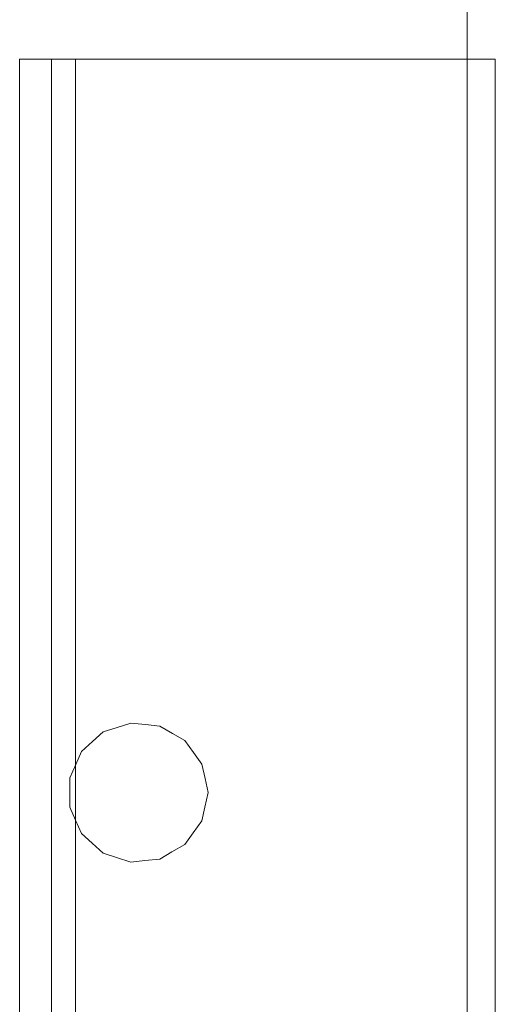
# Model space of a CAD drawing. Header units: millimetres. Extents: x -16331 to -10174, y -4135 to -3584.
# Tile 247 of 256: x -10336.805 to -10336.125, y -3950.927 to -3949.519. Entities that reach past the tile are written whole.
import ezdxf

# ---------------------------------------------------------------- set-up
doc = ezdxf.new("R2010")
doc.units = ezdxf.units.MM
doc.layers.add('A-DETL', color=7, linetype='Continuous', lineweight=5, true_color=0x00a600)
for name, color, linetype, lineweight in [('IFC-IfcBuildingElementProxy-Contorno', 250, 'Continuous', 5), ('IFC-IfcRoof-Contorno', 250, 'Continuous', 5), ('IFC-IfcSlab-Contorno', 250, 'Continuous', 5)]:
    doc.layers.add(name, color=color, linetype=linetype, lineweight=lineweight)

msp = doc.modelspace()

# ---------------------------------------------------------------- linework, layer by layer
at = {"layer": 'A-DETL', "linetype": 'Continuous', "lineweight": 5}
for p, q in [((-10336.1649, -3943.4952), (-10336.1649, -3952.3352)), ((-10336.7249, -3949.5752), (-10336.7249, -3952.0552))]:
    msp.add_line(p, q, dxfattribs=at)
at = {"layer": 'A-DETL', "color": 7, "lineweight": 5}
for p, q in [((-10336.7596, -3949.5752), (-10336.7596, -3952.0552)), ((-10336.1249, -3949.5752), (-10336.7596, -3949.5752)), ((-10336.1249, -3952.0552), (-10336.1249, -3949.5752))]:
    msp.add_line(p, q, dxfattribs=at)
at = {"layer": 'IFC-IfcBuildingElementProxy-Contorno', "lineweight": 5}
for p, q in [((-10336.6461, -3950.5248), (-10336.6655, -3950.5311)), ((-10336.625, -3950.527), (-10336.6461, -3950.5248)), ((-10336.6047, -3950.5291), (-10336.625, -3950.527)), ((-10336.5864, -3950.5397), (-10336.6047, -3950.5291)), ((-10336.6856, -3950.5376), (-10336.7008, -3950.5512)), ((-10336.6655, -3950.5311), (-10336.6856, -3950.5376)), ((-10336.5687, -3950.5499), (-10336.5864, -3950.5397)), ((-10336.7008, -3950.5512), (-10336.7165, -3950.5654)), ((-10336.5563, -3950.5671), (-10336.5687, -3950.5499)), ((-10336.7165, -3950.5654), (-10336.7248, -3950.584)), ((-10336.5443, -3950.5835), (-10336.5563, -3950.5671)), ((-10336.7248, -3950.584), (-10336.7334, -3950.6034)), ((-10336.5399, -3950.6043), (-10336.5443, -3950.5835)), ((-10336.7334, -3950.6034), (-10336.7334, -3950.6238)), ((-10336.5356, -3950.6242), (-10336.5399, -3950.6043)), ((-10336.7334, -3950.6238), (-10336.7334, -3950.645)), ((-10336.54, -3950.645), (-10336.5356, -3950.6242)), ((-10336.7334, -3950.645), (-10336.7252, -3950.6636)), ((-10336.5443, -3950.6649), (-10336.54, -3950.645)), ((-10336.7252, -3950.6636), (-10336.7165, -3950.683)), ((-10336.5567, -3950.682), (-10336.5443, -3950.6649)), ((-10336.7165, -3950.683), (-10336.7014, -3950.6966)), ((-10336.5687, -3950.6985), (-10336.5567, -3950.682)), ((-10336.7014, -3950.6966), (-10336.6856, -3950.7108)), ((-10336.6856, -3950.7108), (-10336.6663, -3950.7171)), ((-10336.6047, -3950.7193), (-10336.5871, -3950.7091)), ((-10336.5871, -3950.7091), (-10336.5687, -3950.6985)), ((-10336.6663, -3950.7171), (-10336.6461, -3950.7237)), ((-10336.6461, -3950.7237), (-10336.6258, -3950.7215)), ((-10336.6258, -3950.7215), (-10336.6047, -3950.7193))]:
    msp.add_line(p, q, dxfattribs=at)
at = {"layer": 'IFC-IfcRoof-Contorno', "lineweight": 5}
for p, q in [((-10336.1649, -3949.5752), (-10336.8049, -3949.5752)), ((-10336.8049, -3949.5752), (-10336.8049, -3950.2249)), ((-10336.1249, -3949.5752), (-10336.1649, -3949.5752)), ((-10336.1249, -3952.0552), (-10336.1249, -3949.5752)), ((-10336.8049, -3950.2249), (-10336.8049, -3950.4136)), ((-10336.8049, -3950.4136), (-10336.8049, -3950.4846)), ((-10336.8049, -3950.4846), (-10336.8049, -3950.5081)), ((-10336.8049, -3950.5081), (-10336.8049, -3950.5763)), ((-10336.8049, -3950.5763), (-10336.8049, -3950.6035)), ((-10336.8049, -3950.6035), (-10336.8049, -3950.645)), ((-10336.8049, -3950.645), (-10336.8049, -3950.6721)), ((-10336.8049, -3950.6721), (-10336.8049, -3950.7403)), ((-10336.8049, -3950.7403), (-10336.8049, -3950.8349)), ((-10336.8049, -3950.8349), (-10336.8049, -3950.994))]:
    msp.add_line(p, q, dxfattribs=at)
at = {"layer": 'IFC-IfcSlab-Contorno', "lineweight": 5}
for p, q in [((-10336.1649, -3950.3991), (-10336.1649, -3943.4952)), ((-10336.1649, -3950.6797), (-10336.1649, -3950.4669))]:
    msp.add_line(p, q, dxfattribs=at)

doc.saveas('drawing.dxf')
